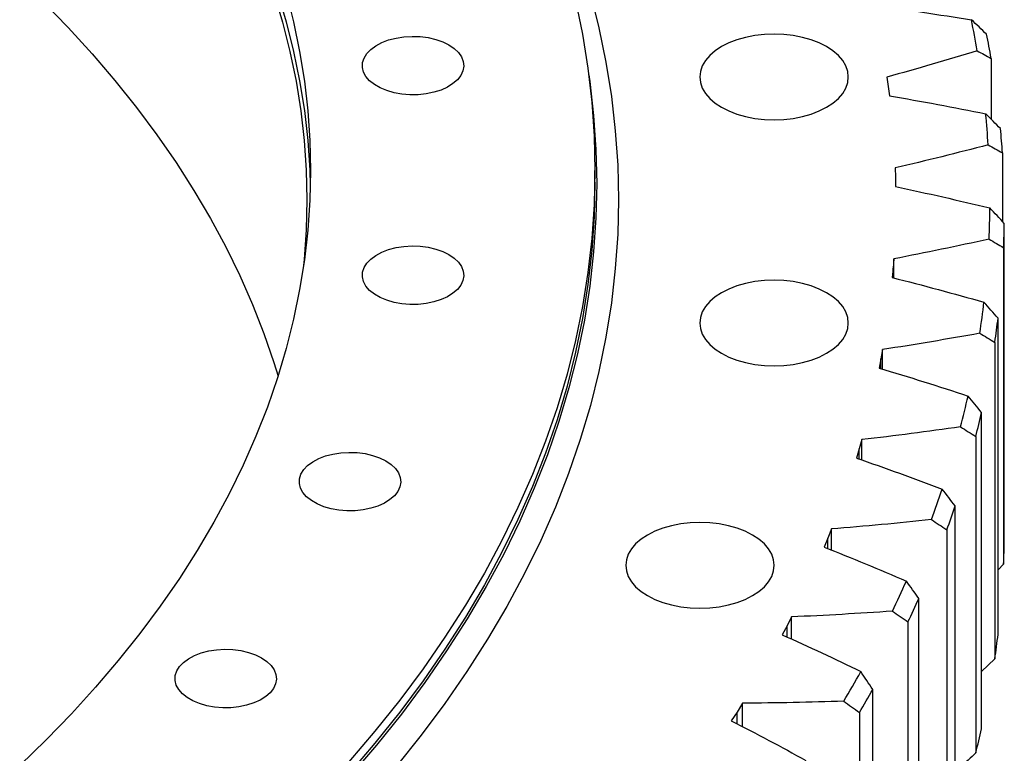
# Model space of a CAD drawing. Header units: millimetres. Extents: x -527 to 6920, y 16328 to 21890.
# Tile 11 of 12: x 4925 to 5197, y 18998 to 19201. Entities that reach past the tile are written whole.
import ezdxf

# ---------------------------------------------------------------- set-up
doc = ezdxf.new("R2010")
doc.units = ezdxf.units.MM
doc.header["$LTSCALE"] = 20

msp = doc.modelspace()

# ---------------------------------------------------------------- linework, layer by layer
at = {"color": 7, "linetype": 'Continuous', "lineweight": 25}
for p, q in [((5193.39, 19190.29), (5193.39, 19173.5)), ((5164.64, 19185.11), (5165.02, 19182.54)), ((5165.02, 19182.54), (5165.32, 19179.96)), ((5196.52, 19164.19), (5196.52, 19145.29)), ((5084.06, 19156.09), (5084.06, 19159.35)), ((5166.92, 19160.05), (5167.02, 19157.46)), ((5167.02, 19157.46), (5167.06, 19154.88)), ((5197.04, 19057.37), (5197.04, 19144.74)), ((5196.86, 19138.02), (5196.86, 19050.65)), ((5166.52, 19134.94), (5166.35, 19132.36)), ((5166.52, 19129.67), (5166.52, 19134.94)), ((5166.35, 19132.36), (5166.11, 19129.78)), ((5195.31, 19031.22), (5195.31, 19118.59)), ((5163.45, 19109.9), (5163.01, 19107.33)), ((5163.45, 19104.47), (5163.45, 19109.9)), ((5194.41, 19111.89), (5194.41, 19024.52)), ((5163.01, 19107.33), (5162.49, 19104.77)), ((5190.79, 19005.18), (5190.79, 19092.55)), ((5189.18, 19085.89), (5189.18, 18998.53)), ((5157.72, 19085.02), (5157, 19082.47)), ((5157.72, 19079.39), (5157.72, 19085.02)), ((5157, 19082.47), (5156.21, 19079.93)), ((5183.5, 18979.35), (5183.5, 19066.72)), ((5149.34, 19060.39), (5148.35, 19057.87)), ((5149.34, 19054.53), (5149.34, 19060.39)), ((5181.18, 19060.14), (5181.18, 18972.77)), ((5148.35, 19057.87), (5147.29, 19055.36)), ((5196.86, 19050.65), (5195.31, 19049.04)), ((5173.47, 18953.83), (5173.47, 19041.2)), ((5138.36, 19036.1), (5137.1, 19033.62)), ((5138.36, 19029.97), (5138.36, 19036.1)), ((5170.46, 19034.71), (5170.46, 18947.34)), ((5137.1, 19033.62), (5135.77, 19031.15)), ((5194.41, 19024.52), (5190.79, 19020.98)), ((5160.74, 18928.72), (5160.74, 19016.09)), ((5124.8, 19012.25), (5123.28, 19009.82)), ((5124.8, 19005.78), (5124.8, 19012.25)), ((5123.28, 19009.82), (5121.69, 19007.4)), ((5157.04, 19009.72), (5157.04, 18922.35))]:
    msp.add_line(p, q, dxfattribs=at)
at = {"color": 82, "linetype": 'Continuous', "lineweight": 25}
for p, q in [((5166.35, 19129.72), (5166.35, 19132.36)), ((5163.01, 19104.61), (5163.01, 19107.33)), ((5157, 19079.65), (5157, 19082.47)), ((5148.35, 19054.93), (5148.35, 19057.87)), ((5137.1, 19030.54), (5137.1, 19033.62)), ((5123.28, 19006.58), (5123.28, 19009.82))]:
    msp.add_line(p, q, dxfattribs=at)
at = {"color": 7, "linetype": 'Continuous', "lineweight": 25, "flags": 128}
for points in [[(4998.86, 19208.52), (5000.91, 19200.38), (5002.58, 19192.21), (5003.89, 19184.01), (5004.82, 19175.8), (5005.38, 19167.58), (5005.56, 19159.35), (5005.38, 19151.12), (5004.82, 19142.9), (5003.89, 19134.69), (5002.58, 19126.5), (5000.91, 19118.32), (4998.86, 19110.18), (4996.45, 19102.07), (4993.67, 19094), (4990.52, 19085.97), (4987.01, 19078), (4983.14, 19070.08), (4978.91, 19062.22), (4974.33, 19054.43), (4969.4, 19046.71), (4964.12, 19039.06), (4958.49, 19031.5), (4952.52, 19024.03), (4946.22, 19016.65), (4939.58, 19009.37), (4932.61, 19002.19), (4925.33, 18995.11)], [(4995.46, 19208.36), (4997.87, 19200.27), (4999.91, 19192.14), (5001.59, 19183.98), (5002.89, 19175.8), (5003.82, 19167.61), (5004.38, 19159.4), (5004.56, 19151.19), (5004.38, 19142.97), (5003.82, 19134.77), (5003.66, 19133.07)], [(4996.45, 19208.47), (4998.86, 19200.36), (5000.91, 19192.22), (5002.58, 19184.04), (5003.89, 19175.85), (5004.82, 19167.64), (5005.38, 19159.42), (5005.52, 19155.27)], [(5082.81, 19208.12), (5085.18, 19198.7), (5087.12, 19189.25), (5088.62, 19179.78), (5089.7, 19170.29), (5090.35, 19160.78), (5090.56, 19151.27), (5090.35, 19141.76), (5089.7, 19132.25), (5088.62, 19122.76), (5087.12, 19113.28), (5085.18, 19103.83), (5082.81, 19094.42), (5080.02, 19085.04), (5076.81, 19075.71), (5073.17, 19066.43), (5069.11, 19057.21), (5064.64, 19048.06), (5059.75, 19038.97), (5054.46, 19029.96), (5048.75, 19021.04), (5042.65, 19012.2), (5036.14, 19003.46), (5029.24, 18994.82)], [(4931.75, 19206), (4938.7, 19198.83), (4945.33, 19191.56), (4951.62, 19184.19), (4957.58, 19176.74), (4963.19, 19169.19), (4968.47, 19161.56), (4973.39, 19153.85), (4977.96, 19146.08), (4982.18, 19138.23), (4986.04, 19130.33), (4989.55, 19122.36), (4992.69, 19114.35), (4995.46, 19106.3), (4996.61, 19102.59)], [(5078.73, 19206.3), (5080.65, 19196.95), (5082.14, 19187.57), (5083.21, 19178.17), (5083.85, 19168.77), (5084.06, 19159.35), (5083.85, 19149.94), (5083.21, 19140.53), (5082.14, 19131.13), (5080.65, 19121.76), (5078.73, 19112.41), (5076.39, 19103.09), (5073.63, 19093.81), (5070.45, 19084.58), (5066.85, 19075.39), (5062.84, 19066.27), (5058.41, 19057.21), (5053.57, 19048.21), (5048.33, 19039.3), (5042.68, 19030.47), (5036.64, 19021.72), (5030.2, 19013.07), (5023.37, 19004.52), (5016.16, 18996.07)], [(5119, 19176.78), (5121.02, 19175.76), (5123.25, 19174.9), (5125.65, 19174.22), (5128.19, 19173.72), (5130.82, 19173.42), (5133.5, 19173.31), (5136.17, 19173.42), (5138.8, 19173.72), (5141.34, 19174.22), (5143.75, 19174.9), (5145.98, 19175.76), (5147.99, 19176.78), (5149.76, 19177.94), (5151.25, 19179.23), (5152.44, 19180.62), (5153.3, 19182.09), (5153.82, 19183.6), (5154, 19185.15), (5153.82, 19186.69), (5153.3, 19188.21), (5152.44, 19189.68), (5151.25, 19191.07), (5149.76, 19192.35), (5147.99, 19193.52), (5145.98, 19194.54), (5143.75, 19195.4), (5141.34, 19196.08), (5138.8, 19196.58), (5136.17, 19196.88), (5133.5, 19196.98), (5130.82, 19196.88), (5128.19, 19196.58), (5125.65, 19196.08), (5123.25, 19195.4), (5121.02, 19194.54), (5119, 19193.52), (5117.23, 19192.35), (5115.74, 19191.07), (5114.56, 19189.68), (5113.69, 19188.21), (5113.17, 19186.69), (5113, 19185.15), (5113.17, 19183.6), (5113.69, 19182.09), (5114.56, 19180.62), (5115.74, 19179.23), (5117.23, 19177.94), (5119, 19176.78)], [(5043.78, 19194), (5045.24, 19193.01), (5046.4, 19191.89), (5047.24, 19190.69), (5047.74, 19189.42), (5047.87, 19188.12), (5047.65, 19186.83), (5047.06, 19185.57), (5046.14, 19184.38), (5044.9, 19183.3), (5043.37, 19182.34), (5041.6, 19181.54), (5039.62, 19180.91), (5037.5, 19180.48), (5035.28, 19180.24), (5033.03, 19180.22), (5030.8, 19180.4), (5028.65, 19180.79), (5026.63, 19181.37), (5024.81, 19182.13), (5023.21, 19183.05), (5021.9, 19184.1), (5020.89, 19185.27), (5020.22, 19186.51), (5019.9, 19187.79), (5019.95, 19189.1), (5020.35, 19190.37), (5021.11, 19191.6), (5022.2, 19192.74), (5023.59, 19193.76), (5025.24, 19194.64), (5027.12, 19195.36), (5029.18, 19195.9), (5031.35, 19196.23), (5033.59, 19196.36), (5035.84, 19196.28), (5038.04, 19196), (5040.13, 19195.51), (5042.06, 19194.84), (5043.78, 19194)], [(5082.38, 19185.78), (5082.64, 19183.92), (5083.71, 19174.52), (5084.35, 19165.1), (5084.56, 19155.68), (5084.35, 19146.26), (5083.71, 19136.84), (5082.64, 19127.44), (5081.15, 19118.05), (5079.23, 19108.7), (5076.89, 19099.37), (5074.12, 19090.08), (5070.94, 19080.84), (5067.34, 19071.65), (5063.32, 19062.52), (5058.89, 19053.45), (5054.05, 19044.45), (5048.8, 19035.53), (5043.15, 19026.69), (5037.1, 19017.94), (5030.66, 19009.28), (5023.83, 19000.72), (5016.61, 18992.27)], [(5084.06, 19156.09), (5083.85, 19146.67), (5083.21, 19137.26), (5082.14, 19127.87), (5080.65, 19118.49), (5078.73, 19109.14), (5076.39, 19099.82), (5073.63, 19090.54), (5070.45, 19081.31), (5066.85, 19072.13), (5062.84, 19063), (5058.41, 19053.94), (5053.57, 19044.95), (5048.33, 19036.03), (5042.68, 19027.2), (5036.64, 19018.45), (5030.2, 19009.8), (5023.37, 19001.25), (5016.16, 18992.81)], [(5043.78, 19136.14), (5045.24, 19135.15), (5046.4, 19134.03), (5047.24, 19132.83), (5047.74, 19131.56), (5047.87, 19130.26), (5047.65, 19128.96), (5047.06, 19127.71), (5046.14, 19126.52), (5044.9, 19125.44), (5043.37, 19124.48), (5041.6, 19123.68), (5039.62, 19123.05), (5037.5, 19122.61), (5035.28, 19122.38), (5033.03, 19122.35), (5030.8, 19122.54), (5028.65, 19122.92), (5026.63, 19123.51), (5024.81, 19124.27), (5023.21, 19125.19), (5021.9, 19126.24), (5020.89, 19127.4), (5020.22, 19128.65), (5019.9, 19129.93), (5019.95, 19131.23), (5020.35, 19132.51), (5021.11, 19133.74), (5022.2, 19134.88), (5023.59, 19135.9), (5025.24, 19136.78), (5027.12, 19137.5), (5029.18, 19138.03), (5031.35, 19138.37), (5033.59, 19138.5), (5035.84, 19138.42), (5038.04, 19138.14), (5040.13, 19137.65), (5042.06, 19136.98), (5043.78, 19136.14)], [(5119, 19108.86), (5121.02, 19107.84), (5123.25, 19106.98), (5125.65, 19106.29), (5128.19, 19105.79), (5130.82, 19105.49), (5133.5, 19105.39), (5136.17, 19105.49), (5138.8, 19105.79), (5141.34, 19106.29), (5143.75, 19106.98), (5145.98, 19107.84), (5147.99, 19108.86), (5149.76, 19110.02), (5151.25, 19111.31), (5152.44, 19112.7), (5153.3, 19114.16), (5153.82, 19115.68), (5154, 19117.22), (5153.82, 19118.77), (5153.3, 19120.29), (5152.44, 19121.75), (5151.25, 19123.14), (5149.76, 19124.43), (5147.99, 19125.59), (5145.98, 19126.61), (5143.75, 19127.47), (5141.34, 19128.16), (5138.8, 19128.66), (5136.17, 19128.96), (5133.5, 19129.06), (5130.82, 19128.96), (5128.19, 19128.66), (5125.65, 19128.16), (5123.25, 19127.47), (5121.02, 19126.61), (5119, 19125.59), (5117.23, 19124.43), (5115.74, 19123.14), (5114.56, 19121.75), (5113.69, 19120.29), (5113.17, 19118.77), (5113, 19117.22), (5113.17, 19115.68), (5113.69, 19114.16), (5114.56, 19112.7), (5115.74, 19111.31), (5117.23, 19110.02), (5119, 19108.86)], [(5026.37, 19079.15), (5027.83, 19078.16), (5029, 19077.05), (5029.84, 19075.84), (5030.33, 19074.58), (5030.47, 19073.28), (5030.24, 19071.98), (5029.66, 19070.73), (5028.73, 19069.54), (5027.49, 19068.46), (5025.96, 19067.5), (5024.19, 19066.7), (5022.22, 19066.07), (5020.09, 19065.63), (5017.88, 19065.4), (5015.63, 19065.37), (5013.4, 19065.56), (5011.24, 19065.94), (5009.23, 19066.52), (5007.4, 19067.28), (5005.81, 19068.2), (5004.49, 19069.26), (5003.48, 19070.42), (5002.81, 19071.66), (5002.5, 19072.95), (5002.54, 19074.25), (5002.95, 19075.53), (5003.7, 19076.76), (5004.79, 19077.9), (5006.18, 19078.92), (5007.84, 19079.8), (5009.72, 19080.52), (5011.77, 19081.05), (5013.95, 19081.39), (5016.19, 19081.52), (5018.44, 19081.44), (5020.64, 19081.16), (5022.73, 19080.67), (5024.65, 19080), (5026.37, 19079.15)], [(5098.57, 19041.96), (5100.58, 19040.94), (5102.81, 19040.08), (5105.22, 19039.4), (5107.76, 19038.9), (5110.39, 19038.6), (5113.06, 19038.5), (5115.74, 19038.6), (5118.37, 19038.9), (5120.91, 19039.4), (5123.31, 19040.08), (5125.54, 19040.94), (5127.56, 19041.96), (5129.33, 19043.13), (5130.82, 19044.42), (5132, 19045.8), (5132.87, 19047.27), (5133.39, 19048.79), (5133.56, 19050.33), (5133.39, 19051.88), (5132.87, 19053.4), (5132, 19054.86), (5130.82, 19056.25), (5129.33, 19057.54), (5127.56, 19058.7), (5125.54, 19059.72), (5123.31, 19060.58), (5120.91, 19061.27), (5118.37, 19061.76), (5115.74, 19062.07), (5113.06, 19062.17), (5110.39, 19062.07), (5107.76, 19061.76), (5105.22, 19061.27), (5102.81, 19060.58), (5100.58, 19059.72), (5098.57, 19058.7), (5096.8, 19057.54), (5095.31, 19056.25), (5094.12, 19054.86), (5093.26, 19053.4), (5092.74, 19051.88), (5092.56, 19050.33), (5092.74, 19048.79), (5093.26, 19047.27), (5094.12, 19045.8), (5095.31, 19044.42), (5096.8, 19043.13), (5098.57, 19041.96)], [(4992.09, 19024.78), (4993.55, 19023.79), (4994.72, 19022.68), (4995.56, 19021.47), (4996.05, 19020.2), (4996.19, 19018.91), (4995.96, 19017.61), (4995.38, 19016.35), (4994.45, 19015.17), (4993.21, 19014.08), (4991.68, 19013.13), (4989.91, 19012.33), (4987.94, 19011.7), (4985.81, 19011.26), (4983.6, 19011.03), (4981.35, 19011), (4979.12, 19011.18), (4976.96, 19011.57), (4974.95, 19012.15), (4973.12, 19012.91), (4971.53, 19013.83), (4970.21, 19014.89), (4969.2, 19016.05), (4968.53, 19017.29), (4968.22, 19018.58), (4968.26, 19019.88), (4968.67, 19021.16), (4969.42, 19022.39), (4970.51, 19023.52), (4971.9, 19024.55), (4973.56, 19025.43), (4975.44, 19026.15), (4977.49, 19026.68), (4979.67, 19027.02), (4981.91, 19027.15), (4984.16, 19027.07), (4986.36, 19026.78), (4988.45, 19026.3), (4990.37, 19025.63), (4992.09, 19024.78)]]:
    msp.add_lwpolyline(points, dxfattribs=at)
at = {"color": 7, "linetype": 'Continuous', "lineweight": 25}
for centre, radius, start, end in [((4940.65, 19150.14), 252.48, 9.6306, 11.6044), ((4943.28, 19146.86), 253.86, 9.8506, 11.3845), ((4947.54, 19151.1), 245.52, 3.5734, 5.5843), ((4950.21, 19147.84), 246.86, 3.7975, 5.3602), ((4948.93, 19151.19), 244.14, 357.4625, 359.4811), ((4951.6, 19147.92), 245.46, 357.6875, 359.2561), ((4944.78, 19151.57), 248.31, 351.3898, 353.3857), ((4947.43, 19148.31), 249.66, 351.6122, 353.1633), ((4935.2, 19153.41), 258.07, 345.443, 347.3882), ((4937.79, 19150.16), 259.47, 345.6598, 347.1715), ((4920.44, 19157.83), 273.48, 339.6976, 341.5691), ((4922.96, 19154.6), 274.97, 339.9061, 341.3605), ((4951.6, 19060.55), 245.46, 357.6875, 359.2561), ((4900.89, 19165.84), 294.61, 334.2111, 335.992), ((4903.3, 19162.66), 296.21, 334.4096, 335.7935), ((4947.43, 19060.94), 249.66, 351.6122, 353.1633), ((4877.07, 19178.31), 321.51, 329.021, 330.7011), ((4879.35, 19175.2), 323.26, 329.2083, 330.5139), ((4937.79, 19062.79), 259.47, 345.6598, 347.1715)]:
    msp.add_arc(centre, radius, start, end, dxfattribs=at)
for points in [[(5160.92, 19204.94), (5169.99, 19203.72), (5179.01, 19202.38), (5187.98, 19200.92)], [(5192.14, 19196.97), (5190.75, 19198.29), (5189.37, 19199.61), (5187.98, 19200.92)], [(5189.58, 19192.38), (5181.36, 19189.85), (5173.04, 19187.43), (5164.64, 19185.11)], [(5189.58, 19192.38), (5190.85, 19191.68), (5192.12, 19190.98), (5193.39, 19190.29)], [(5165.32, 19179.96), (5174.24, 19178.42), (5183.1, 19176.77), (5191.9, 19175)], [(5195.99, 19170.9), (5194.63, 19172.27), (5193.26, 19173.63), (5191.9, 19175)], [(5192.59, 19166.41), (5184.11, 19164.17), (5175.55, 19162.05), (5166.92, 19160.05)], [(5192.59, 19166.41), (5193.9, 19165.66), (5195.21, 19164.92), (5196.52, 19164.19)], [(5167.06, 19154.88), (5175.8, 19153.03), (5184.46, 19151.06), (5193.05, 19148.98)], [(5197.04, 19144.74), (5195.71, 19146.15), (5194.39, 19147.57), (5193.05, 19148.98)], [(5192.82, 19140.38), (5184.13, 19138.45), (5175.36, 19136.64), (5166.52, 19134.94)], [(5192.82, 19140.38), (5194.17, 19139.59), (5195.52, 19138.8), (5196.86, 19138.02)], [(5166.11, 19129.78), (5174.64, 19127.62), (5183.08, 19125.35), (5191.43, 19122.97)], [(5195.31, 19118.59), (5194.02, 19120.05), (5192.72, 19121.51), (5191.43, 19122.97)], [(5190.28, 19114.4), (5181.4, 19112.78), (5172.45, 19111.28), (5163.45, 19109.9)], [(5190.28, 19114.4), (5191.66, 19113.56), (5193.04, 19112.72), (5194.41, 19111.89)], [(5162.49, 19104.77), (5170.77, 19102.31), (5178.95, 19099.74), (5187.04, 19097.07)], [(5190.79, 19092.55), (5189.54, 19094.06), (5188.29, 19095.56), (5187.04, 19097.07)], [(5184.98, 19088.55), (5175.93, 19087.25), (5166.85, 19086.08), (5157.72, 19085.02)], [(5184.98, 19088.55), (5186.38, 19087.66), (5187.78, 19086.78), (5189.18, 19085.89)], [(5156.21, 19079.93), (5164.21, 19077.18), (5172.1, 19074.33), (5179.89, 19071.37)], [(5183.5, 19066.72), (5182.3, 19068.27), (5181.09, 19069.82), (5179.89, 19071.37)], [(5176.93, 19062.94), (5167.76, 19061.97), (5158.57, 19061.12), (5149.34, 19060.39)], [(5176.93, 19062.94), (5178.35, 19062), (5179.76, 19061.07), (5181.18, 19060.14)], [(5147.29, 19055.36), (5154.99, 19052.33), (5162.56, 19049.2), (5170.01, 19045.97)], [(5173.47, 19041.2), (5172.32, 19042.79), (5171.17, 19044.39), (5170.01, 19045.97)], [(5166.16, 19037.67), (5156.91, 19037.03), (5147.64, 19036.5), (5138.36, 19036.1)], [(5166.16, 19037.67), (5167.59, 19036.68), (5169.02, 19035.69), (5170.46, 19034.71)], [(5135.77, 19031.15), (5143.13, 19027.86), (5150.35, 19024.47), (5157.45, 19020.98)], [(5160.74, 19016.09), (5159.64, 19017.72), (5158.55, 19019.35), (5157.45, 19020.98)], [(5152.72, 19012.83), (5143.41, 19012.51), (5134.11, 19012.32), (5124.8, 19012.25)], [(5152.72, 19012.83), (5154.16, 19011.79), (5155.6, 19010.75), (5157.04, 19009.72)], [(5121.69, 19007.4), (5128.68, 19003.85), (5135.53, 19000.21), (5142.24, 18996.48)], [(5189.18, 18998.53), (5187.78, 18997.23), (5186.38, 18995.94), (5184.98, 18994.65)]]:
    msp.add_open_spline(points, degree=3, dxfattribs=at)

doc.saveas('drawing.dxf')
